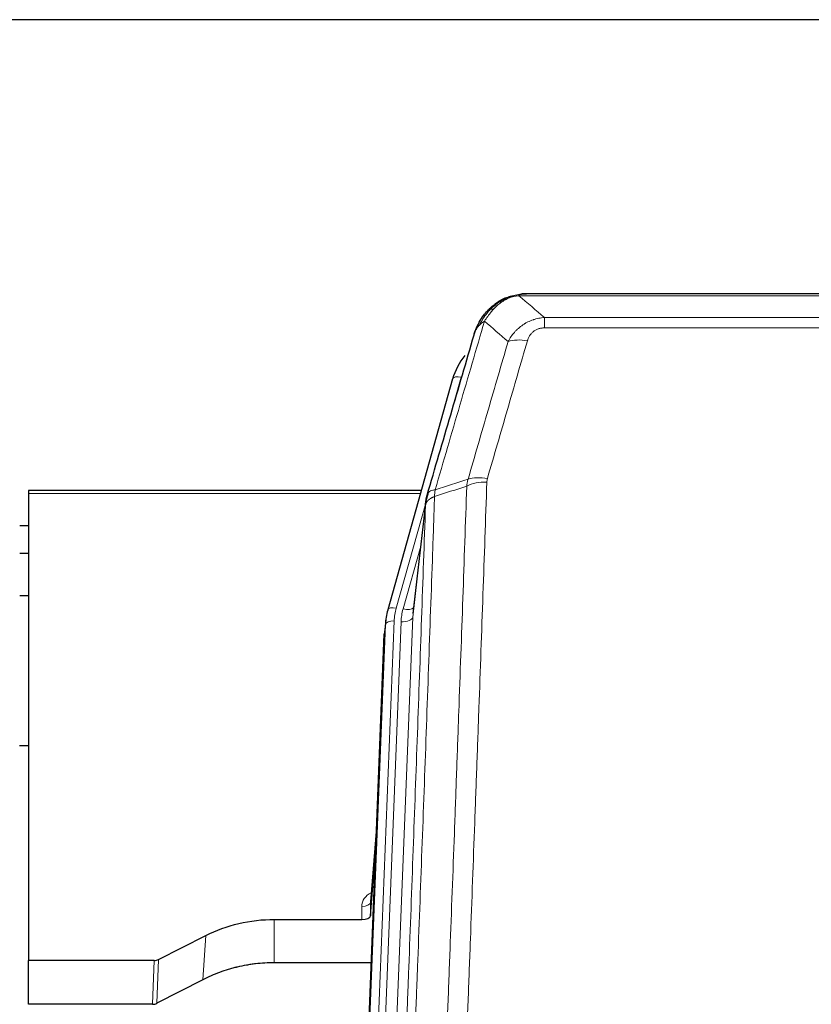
# Model space of a CAD drawing. Header units: inches. Extents: x 0 to 23760, y -13 to 16800.
# Tile 59 of 217: x 6700 to 6971, y 8468 to 8804. Entities that reach past the tile are written whole.
import ezdxf

# ---------------------------------------------------------------- set-up
doc = ezdxf.new("R2010")
doc.units = ezdxf.units.IN
doc.layers.add('254', color=7, linetype='Continuous', true_color=0xffffff)

msp = doc.modelspace()

# ---------------------------------------------------------------- linework, layer by layer
at = {"layer": '254', "color": 2, "linetype": 'Continuous', "lineweight": 25}
for p, q in [((7805.524, 8804.402), (6198.524, 8804.402)), ((6866.022, 8709.299), (6865.922, 8709.271)), ((7091.085, 8710.776), (6872.964, 8710.776)), ((6847.971, 8681.684), (6825.797, 8602.798)), ((6837.244, 8643.513), (6703.024, 8643.513)), ((6703.024, 8643.513), (6703.024, 8642.483)), ((6703.024, 8642.483), (6703.024, 8483.003)), ((6838.833, 8639.997), (6834.417, 8601.477)), ((6703.047, 8631.439), (6700.034, 8631.439)), ((6703.047, 8622.022), (6700.034, 8622.022)), ((6703.039, 8607.523), (6700.029, 8607.523)), ((6825.797, 8602.798), (6825.778, 8602.701)), ((6825.116, 8599.335), (6824.742, 8596.076)), ((6811.502, 8261.29), (6824.62, 8594.492)), ((6703.019, 8556.279), (6700.003, 8556.279)), ((6822.129, 8531.22), (6819.922, 8503.021)), ((6819.926, 8498.265), (6821.749, 8521.546)), ((6819.915, 8502.841), (6819.926, 8498.265)), ((6787.024, 8497.014), (6816.927, 8497.014)), ((6747.481, 8483.354), (6763.645, 8491.528)), ((6703.024, 8468.012), (6703.024, 8483.003)), ((6745.982, 8483.003), (6703.024, 8483.003)), ((6820.199, 8482.204), (6787.024, 8482.204)), ((6762.589, 8476.397), (6746.91, 8468.368)), ((6745.411, 8468.012), (6703.024, 8468.012))]:
    msp.add_line(p, q, dxfattribs=at)
at = {"layer": '254', "color": 110, "linetype": 'Continuous', "lineweight": 13}
for p, q in [((6865.922, 8709.271), (6865.854, 8709.114)), ((7093.427, 8710.113), (6870.622, 8710.113)), ((6879.353, 8702.645), (7084.696, 8702.645)), ((6879.353, 8702.645), (6879.353, 8699.112)), ((7084.696, 8699.112), (6879.353, 8699.112)), ((6850.859, 8682.257), (6846.134, 8665.446)), ((6836.957, 8642.483), (6703.024, 8642.483)), ((6838.758, 8639.205), (6828.685, 8603.371)), ((6838.704, 8638.485), (6834.327, 8600.304)), ((6837.058, 8624.516), (6831.032, 8603.079)), ((6827.988, 8598.97), (6814.877, 8265.948)), ((6817.269, 8266.784), (6830.335, 8598.677)), ((6834.327, 8600.304), (6821.261, 8268.41)), ((6811.883, 8264.728), (6824.994, 8597.75)), ((6824.994, 8597.75), (6824.62, 8594.492)), ((6822.122, 8531.029), (6819.915, 8502.841)), ((6816.927, 8497.014), (6816.917, 8501.43)), ((6787.024, 8497.014), (6787.024, 8482.204)), ((6763.645, 8491.528), (6762.589, 8476.397)), ((6745.411, 8468.012), (6745.982, 8483.003)), ((6747.481, 8483.354), (6746.91, 8468.368))]:
    msp.add_line(p, q, dxfattribs=at)
for centre, major_axis, ratio, start_param, end_param in [((6873.506, 8688.89), (-9.598, 2.808), 0.562843, 4.8755761, 5.6185342), ((6850.859, 8680.872), (-2.888, 0.812), 0.4480327, 4.837666, 6.2831701), ((6859.658, 8640.835), (9.994, -0.345), 0.559112, 1.5901207, 2.34753), ((6859.845, 8642.007), (9.604, -2.788), 0.5442898, 1.7274916, 2.473129), ((6828.685, 8601.986), (-2.888, 0.812), 0.4480327, 4.837666, 6.2831701), ((6852.006, 8598.22), (24.033, -0.038), 0.8858289, 2.8989744, 3.1081259), ((6854.353, 8597.927), (24.033, -0.038), 0.8858289, 2.8989744, 3.1081259), ((6831.032, 8604.926), (-3.851, 1.082), 0.4480327, 1.6960734, 2.8915811), ((6827.988, 8597.585), (-2.998, 0.118), 0.4614673, 4.7305545, 6.248991), ((6830.335, 8600.524), (-3.997, 0.157), 0.4614673, 1.5889619, 3.1073983), ((6822.92, 8501.43), (6.003, -0.046), 0.8757409, 2.0547277, 3.1504318), ((6816.917, 8502.885), (3, 0.007), 0.4848086, 4.7112485, 6.2484184)]:
    msp.add_ellipse(centre, major_axis=major_axis, ratio=ratio, start_param=start_param, end_param=end_param, dxfattribs=at)
at = {"layer": '254', "color": 2, "linetype": 'Continuous', "lineweight": 25}
for centre, major_axis, ratio, start_param, end_param in [((6874.166, 8675.671), (27.014, -0.465), 0.8900028, 2.5369186, 2.912319), ((6852.006, 8596.835), (27.027, -0.37), 0.8864308, 2.9096812, 3.1188327), ((6816.928, 8498.308), (-3, 0), 0.4313147, 1.5706417, 3.1078116), ((6745.979, 8485.631), (3, -0.011), 0.8761328, 4.7166989, 5.239903), ((6745.41, 8470.675), (3, -0.007), 0.8874311, 4.7150805, 5.2382846)]:
    msp.add_ellipse(centre, major_axis=major_axis, ratio=ratio, start_param=start_param, end_param=end_param, dxfattribs=at)
for points, degree in [([(6865.924, 8709.273), (6864.057, 8708.438), (6862.411, 8707.217)], 2), ([(6871.429, 8710.696), (6872.011, 8710.751), (6872.59, 8710.777), (6873.164, 8710.773)], 3), ([(6839.577, 8642.746), (6838.827, 8639.916)], 1)]:
    msp.add_open_spline(points, degree=degree, dxfattribs=at)
for points, knots in [([(6865.854, 8709.114), (6866.311, 8709.337), (6866.775, 8709.537), (6868.646, 8710.238), (6870.082, 8710.544), (6871.492, 8710.633)], [0, 0, 0, 0, 0.25, 0.25, 1, 1, 1, 1]), ([(6866.022, 8709.299), (6866.6, 8709.55), (6867.188, 8709.769), (6867.869, 8709.983), (6867.956, 8710.01), (6868.044, 8710.036)], [0, 0, 0, 0, 0.8717446, 0.8717446, 1, 1, 1, 1]), ([(6873.164, 8710.773), (6873.149, 8710.773), (6873.121, 8710.774), (6873.08, 8710.775), (6873.039, 8710.775), (6873, 8710.775), (6872.961, 8710.776), (6872.924, 8710.775), (6872.888, 8710.775), (6872.852, 8710.775), (6872.818, 8710.774), (6872.785, 8710.774), (6872.753, 8710.773), (6872.722, 8710.772), (6872.692, 8710.771), (6872.663, 8710.77), (6872.635, 8710.769), (6872.608, 8710.768), (6872.582, 8710.767), (6872.558, 8710.766), (6872.534, 8710.765), (6872.511, 8710.764), (6872.49, 8710.762), (6872.469, 8710.761), (6872.45, 8710.76), (6872.431, 8710.759), (6872.414, 8710.758), (6872.398, 8710.757), (6872.383, 8710.756), (6872.368, 8710.755), (6872.355, 8710.754), (6872.343, 8710.753), (6872.332, 8710.752), (6872.322, 8710.751), (6872.313, 8710.751), (6872.306, 8710.75), (6872.299, 8710.75), (6872.293, 8710.749), (6872.288, 8710.749), (6872.276, 8710.748), (6872.255, 8710.746), (6872.226, 8710.743), (6872.198, 8710.741), (6872.169, 8710.738), (6872.141, 8710.735), (6872.114, 8710.732), (6872.086, 8710.73), (6872.059, 8710.727), (6872.033, 8710.723), (6872.006, 8710.72), (6871.98, 8710.717), (6871.955, 8710.714), (6871.929, 8710.71), (6871.904, 8710.707), (6871.88, 8710.704), (6871.855, 8710.7), (6871.831, 8710.696), (6871.808, 8710.693), (6871.784, 8710.689), (6871.761, 8710.685), (6871.739, 8710.682), (6871.716, 8710.678), (6871.694, 8710.674), (6871.673, 8710.67), (6871.651, 8710.666), (6871.63, 8710.662), (6871.61, 8710.658), (6871.589, 8710.654), (6871.569, 8710.65), (6871.55, 8710.646), (6871.53, 8710.642), (6871.511, 8710.637), (6871.499, 8710.635), (6871.492, 8710.633)], [0, 0, 0, 0, 0.0247661, 0.0489206, 0.0724636, 0.0953949, 0.1177147, 0.1394229, 0.1605195, 0.1810045, 0.2008779, 0.2201398, 0.23879, 0.2568287, 0.2742558, 0.2910713, 0.3072753, 0.3228676, 0.3378484, 0.3522176, 0.3659752, 0.3791212, 0.3916556, 0.4035785, 0.4148897, 0.4255894, 0.4356775, 0.445154, 0.454019, 0.4622723, 0.4699141, 0.4769443, 0.4833629, 0.48917, 0.4943654, 0.4989493, 0.5029216, 0.5062824, 0.5090316, 0.5111692, 0.5284651, 0.5456049, 0.5625886, 0.5794163, 0.5960881, 0.612604, 0.6289642, 0.6451687, 0.6612176, 0.6771111, 0.6928491, 0.7084319, 0.7238594, 0.7391318, 0.7542492, 0.7692118, 0.7840195, 0.7986726, 0.8131712, 0.8275153, 0.8417051, 0.8557408, 0.8696224, 0.8833501, 0.8969241, 0.9103445, 0.9236114, 0.936725, 0.9496856, 0.9624932, 0.975148, 0.9876502, 1, 1, 1, 1]), ([(6859.824, 8704.903), (6860.042, 8705.138), (6860.265, 8705.367), (6861.139, 8706.217), (6861.83, 8706.798), (6862.557, 8707.324)], [0, 0, 0, 0, 0.2626999, 0.2626999, 1, 1, 1, 1]), ([(6860.81, 8705.388), (6860.996, 8705.583), (6861.185, 8705.773), (6861.957, 8706.516), (6862.567, 8707.033), (6863.837, 8707.971), (6864.496, 8708.392), (6865.398, 8708.885), (6865.625, 8709.002), (6865.854, 8709.114)], [0, 0, 0, 0, 0.125, 0.125, 0.5, 0.5, 0.875, 0.875, 1, 1, 1, 1]), ([(6855.942, 8698.479), (6856.554, 8700.219), (6857.45, 8701.908), (6858.979, 8703.943), (6859.389, 8704.434), (6859.824, 8704.903)], [0, 0, 0, 0, 0.75, 0.75, 1, 1, 1, 1]), ([(6859.445, 8704.433), (6859.501, 8704.536), (6859.57, 8704.639), (6859.706, 8704.794), (6859.763, 8704.85), (6859.824, 8704.903)], [0, 0, 0, 0, 0.6295096, 0.6295096, 1, 1, 1, 1]), ([(6855.303, 8696.705), (6855.308, 8696.727), (6855.32, 8696.771), (6855.338, 8696.837), (6855.357, 8696.902), (6855.375, 8696.968), (6855.394, 8697.033), (6855.412, 8697.098), (6855.431, 8697.162), (6855.45, 8697.226), (6855.47, 8697.29), (6855.489, 8697.354), (6855.509, 8697.417), (6855.529, 8697.48), (6855.548, 8697.543), (6855.569, 8697.605), (6855.589, 8697.667), (6855.609, 8697.729), (6855.63, 8697.791), (6855.65, 8697.852), (6855.671, 8697.913), (6855.692, 8697.974), (6855.713, 8698.034), (6855.734, 8698.095), (6855.756, 8698.154), (6855.777, 8698.214), (6855.799, 8698.273), (6855.821, 8698.332), (6855.842, 8698.391), (6855.864, 8698.45), (6855.887, 8698.508), (6855.909, 8698.566), (6855.931, 8698.623), (6855.954, 8698.68), (6855.976, 8698.737), (6855.999, 8698.794), (6856.021, 8698.851), (6856.044, 8698.907), (6856.067, 8698.963), (6856.09, 8699.018), (6856.113, 8699.074), (6856.137, 8699.129), (6856.16, 8699.183), (6856.183, 8699.238), (6856.207, 8699.292), (6856.23, 8699.346), (6856.254, 8699.4), (6856.278, 8699.453), (6856.301, 8699.506), (6856.325, 8699.559), (6856.349, 8699.611), (6856.373, 8699.663), (6856.397, 8699.715), (6856.421, 8699.767), (6856.446, 8699.818), (6856.47, 8699.869), (6856.494, 8699.92), (6856.518, 8699.971), (6856.543, 8700.021), (6856.567, 8700.071), (6856.592, 8700.121), (6856.616, 8700.17), (6856.641, 8700.219), (6856.666, 8700.268), (6856.69, 8700.317), (6856.715, 8700.365), (6856.734, 8700.401), (6856.744, 8700.421), (6856.746, 8700.425)], [0, 0, 0, 0, 0.0171812, 0.0343046, 0.0513704, 0.0683783, 0.0853286, 0.1022212, 0.119056, 0.1358331, 0.1525524, 0.1692141, 0.185818, 0.2023642, 0.2188526, 0.2352834, 0.2516564, 0.2679717, 0.2842292, 0.3004291, 0.3165712, 0.3326555, 0.3486822, 0.3646511, 0.3805623, 0.3964158, 0.4122116, 0.4279496, 0.4436299, 0.4592525, 0.4748173, 0.4903244, 0.5057738, 0.5211655, 0.5364994, 0.5517757, 0.5669942, 0.5821549, 0.597258, 0.6123033, 0.6272909, 0.6422208, 0.6570929, 0.6719073, 0.686664, 0.701363, 0.7160042, 0.7305878, 0.7451136, 0.7595816, 0.773992, 0.7883446, 0.8026395, 0.8168767, 0.8310561, 0.8451778, 0.8592418, 0.8732481, 0.8871967, 0.9010875, 0.9149206, 0.928696, 0.9424136, 0.9560736, 0.9696758, 0.9832203, 0.996707, 1, 1, 1, 1]), ([(6839.26, 8641.935), (6841.946, 8651.146), (6844.625, 8660.316), (6848.636, 8674.009), (6849.972, 8678.563), (6852.639, 8687.65), (6853.972, 8692.182), (6855.303, 8696.705)], [0, 0, 0, 0, 0.5, 0.5, 0.75, 0.75, 1, 1, 1, 1]), ([(6855.303, 8696.705), (6855.387, 8697.166), (6855.529, 8697.616), (6855.792, 8698.195), (6855.864, 8698.338), (6855.942, 8698.479)], [0, 0, 0, 0, 0.75, 0.75, 1, 1, 1, 1]), ([(6838.704, 8638.485), (6838.704, 8638.496), (6838.706, 8638.535), (6838.709, 8638.621), (6838.716, 8638.761), (6838.727, 8638.954), (6838.746, 8639.2), (6838.775, 8639.499), (6838.817, 8639.85), (6838.861, 8640.151), (6838.899, 8640.381), (6838.924, 8640.525), (6838.951, 8640.664), (6838.977, 8640.799), (6839.005, 8640.93), (6839.033, 8641.057), (6839.061, 8641.181), (6839.089, 8641.3), (6839.118, 8641.415), (6839.146, 8641.527), (6839.175, 8641.635), (6839.203, 8641.738), (6839.231, 8641.838), (6839.251, 8641.903), (6839.26, 8641.935)], [0, 0, 0, 0, 0.0092499, 0.0337179, 0.073404, 0.128308, 0.1984299, 0.2837694, 0.3843264, 0.5001005, 0.5424888, 0.5838484, 0.6241794, 0.6634821, 0.7017567, 0.7390032, 0.7752221, 0.8104134, 0.8445775, 0.8777146, 0.909825, 0.9409091, 0.9709673, 1, 1, 1, 1]), ([(6763.645, 8491.528), (6767.178, 8493.315), (6770.98, 8494.694), (6778.863, 8496.544), (6782.944, 8497.014), (6787.024, 8497.014)], [0, 0, 0, 0, 0.5, 0.5, 1, 1, 1, 1]), ([(6787.024, 8482.204), (6785.955, 8482.204), (6783.82, 8482.142), (6781.694, 8481.956), (6780.368, 8481.801), (6780.103, 8481.768), (6779.575, 8481.698), (6778.783, 8481.588), (6777.995, 8481.46), (6776.425, 8481.183), (6775.385, 8480.968), (6774.223, 8480.691), (6774.093, 8480.66), (6773.836, 8480.596), (6773.45, 8480.5), (6772.554, 8480.265), (6771.794, 8480.048), (6770.284, 8479.592), (6768.297, 8478.928), (6766.363, 8478.15), (6764.456, 8477.317), (6763.515, 8476.871), (6762.589, 8476.397)], [0, 0, 0, 0, 0.125, 0.25, 0.25, 0.28125, 0.28125, 0.3125, 0.375, 0.375, 0.5, 0.5, 0.515625, 0.515625, 0.53125, 0.5625, 0.625, 0.625, 0.75, 0.875, 0.875, 1, 1, 1, 1])]:
    msp.add_open_spline(points, degree=3, knots=knots, dxfattribs=at)
at = {"layer": '254', "color": 110, "linetype": 'Continuous', "lineweight": 13}
for points, knots in [([(6866.004, 8708.72), (6866.364, 8708.914), (6866.731, 8709.09), (6868.225, 8709.717), (6869.401, 8710.011), (6870.622, 8710.113)], [0, 0, 0, 0, 0.25, 0.25, 1, 1, 1, 1]), ([(6871.492, 8710.633), (6871.484, 8710.631), (6871.468, 8710.628), (6871.445, 8710.622), (6871.422, 8710.616), (6871.399, 8710.611), (6871.376, 8710.605), (6871.354, 8710.599), (6871.332, 8710.593), (6871.31, 8710.587), (6871.289, 8710.58), (6871.268, 8710.574), (6871.247, 8710.568), (6871.227, 8710.561), (6871.207, 8710.555), (6871.187, 8710.548), (6871.168, 8710.541), (6871.149, 8710.535), (6871.13, 8710.528), (6871.112, 8710.521), (6871.094, 8710.514), (6871.076, 8710.507), (6871.059, 8710.5), (6871.042, 8710.492), (6871.025, 8710.485), (6871.009, 8710.478), (6870.993, 8710.47), (6870.977, 8710.463), (6870.962, 8710.455), (6870.947, 8710.447), (6870.932, 8710.44), (6870.918, 8710.432), (6870.904, 8710.424), (6870.89, 8710.416), (6870.877, 8710.408), (6870.864, 8710.4), (6870.851, 8710.392), (6870.839, 8710.384), (6870.827, 8710.376), (6870.815, 8710.367), (6870.803, 8710.359), (6870.792, 8710.35), (6870.782, 8710.342), (6870.771, 8710.333), (6870.761, 8710.325), (6870.752, 8710.316), (6870.742, 8710.307), (6870.733, 8710.299), (6870.724, 8710.29), (6870.716, 8710.281), (6870.708, 8710.272), (6870.7, 8710.263), (6870.693, 8710.254), (6870.686, 8710.245), (6870.679, 8710.236), (6870.673, 8710.227), (6870.667, 8710.217), (6870.661, 8710.208), (6870.655, 8710.199), (6870.65, 8710.189), (6870.646, 8710.18), (6870.641, 8710.171), (6870.637, 8710.161), (6870.633, 8710.151), (6870.63, 8710.142), (6870.627, 8710.132), (6870.624, 8710.123), (6870.622, 8710.116), (6870.622, 8710.113)], [0, 0, 0, 0, 0.0185022, 0.0368847, 0.0551481, 0.073293, 0.0913199, 0.1092294, 0.1270222, 0.1446988, 0.1622598, 0.1797059, 0.1970378, 0.2142561, 0.2313614, 0.2483544, 0.265236, 0.2820066, 0.2986672, 0.3152184, 0.331661, 0.3479958, 0.3642235, 0.380345, 0.3963611, 0.4122725, 0.4280803, 0.4437851, 0.459388, 0.4748898, 0.4902915, 0.5055939, 0.5207981, 0.535905, 0.5509156, 0.565831, 0.5806521, 0.5953801, 0.6100159, 0.6245607, 0.6390157, 0.6533819, 0.6676604, 0.6818526, 0.6959596, 0.7099825, 0.7239227, 0.7377815, 0.75156, 0.7652597, 0.7788818, 0.7924277, 0.8058989, 0.8192966, 0.8326224, 0.8458776, 0.8590638, 0.8721825, 0.8852351, 0.8982233, 0.9111485, 0.9240124, 0.9368166, 0.9495628, 0.9622525, 0.9748874, 0.9874694, 1, 1, 1, 1]), ([(6862.034, 8705.601), (6862.184, 8705.759), (6862.335, 8705.914), (6862.95, 8706.523), (6863.429, 8706.951), (6864.423, 8707.738), (6864.938, 8708.096), (6865.645, 8708.521), (6865.824, 8708.623), (6866.004, 8708.72)], [0, 0, 0, 0, 0.125, 0.125, 0.5, 0.5, 0.875, 0.875, 1, 1, 1, 1]), ([(6865.854, 8709.114), (6865.852, 8709.084), (6865.854, 8709.052), (6865.867, 8708.966), (6865.883, 8708.911), (6865.931, 8708.807), (6865.963, 8708.758), (6866.004, 8708.72)], [0, 0, 0, 0, 0.25, 0.25, 0.625, 0.625, 1, 1, 1, 1]), ([(6857.152, 8700.063), (6857.851, 8701.516), (6858.721, 8702.91), (6860.082, 8704.593), (6860.439, 8704.999), (6860.81, 8705.388)], [0, 0, 0, 0, 0.75, 0.75, 1, 1, 1, 1]), ([(6858.859, 8701.394), (6859.552, 8702.509), (6860.318, 8703.607), (6861.445, 8704.956), (6861.736, 8705.284), (6862.034, 8705.601)], [0, 0, 0, 0, 0.75, 0.75, 1, 1, 1, 1]), ([(6859.824, 8704.903), (6859.855, 8704.93), (6859.887, 8704.956), (6860.022, 8705.058), (6860.135, 8705.127), (6860.384, 8705.249), (6860.521, 8705.302), (6860.712, 8705.361), (6860.761, 8705.375), (6860.81, 8705.388)], [0, 0, 0, 0, 0.125, 0.125, 0.5, 0.5, 0.875, 0.875, 1, 1, 1, 1]), ([(6860.81, 8705.388), (6860.909, 8705.415), (6861.01, 8705.438), (6861.267, 8705.488), (6861.424, 8705.512), (6861.735, 8705.556), (6861.888, 8705.577), (6862.034, 8705.601)], [0, 0, 0, 0, 0.25, 0.25, 0.625, 0.625, 1, 1, 1, 1]), ([(6866.926, 8694.432), (6867.224, 8694.999), (6867.55, 8695.546), (6868.263, 8696.598), (6868.65, 8697.102), (6869.278, 8697.825), (6869.55, 8698.118), (6869.835, 8698.403), (6869.95, 8698.516), (6870.008, 8698.572), (6870.184, 8698.739), (6870.303, 8698.848), (6870.905, 8699.384), (6871.414, 8699.781), (6872.086, 8700.235), (6872.222, 8700.324), (6872.43, 8700.454), (6872.499, 8700.497), (6872.639, 8700.581), (6872.709, 8700.623), (6873.061, 8700.828), (6873.348, 8700.982), (6874.224, 8701.415), (6874.829, 8701.665), (6875.532, 8701.902), (6875.611, 8701.928), (6875.769, 8701.978), (6875.848, 8702.003), (6876.086, 8702.074), (6876.245, 8702.119), (6876.725, 8702.246), (6877.047, 8702.32), (6878.023, 8702.512), (6878.683, 8702.598), (6879.353, 8702.645)], [0, 0, 0, 0, 0.125, 0.125, 0.25, 0.25, 0.3125, 0.328125, 0.328125, 0.34375, 0.34375, 0.375, 0.375, 0.5, 0.5, 0.53125, 0.53125, 0.546875, 0.546875, 0.5625, 0.5625, 0.625, 0.625, 0.75, 0.75, 0.765625, 0.765625, 0.78125, 0.78125, 0.8125, 0.8125, 0.875, 0.875, 1, 1, 1, 1]), ([(6858.859, 8701.394), (6857.461, 8696.639), (6856.062, 8691.873), (6853.259, 8682.317), (6851.857, 8677.528), (6847.643, 8663.125), (6844.827, 8653.477), (6842.005, 8643.784)], [0, 0, 0, 0, 0.25, 0.25, 0.5, 0.5, 1, 1, 1, 1]), ([(6855.942, 8698.479), (6855.98, 8698.55), (6856.021, 8698.62), (6856.189, 8698.897), (6856.328, 8699.101), (6856.631, 8699.498), (6856.795, 8699.691), (6857.03, 8699.94), (6857.091, 8700.002), (6857.152, 8700.063)], [0, 0, 0, 0, 0.125, 0.125, 0.5, 0.5, 0.875, 0.875, 1, 1, 1, 1]), ([(6857.152, 8700.063), (6857.275, 8700.185), (6857.403, 8700.305), (6857.735, 8700.597), (6857.946, 8700.766), (6858.388, 8701.09), (6858.619, 8701.245), (6858.859, 8701.394)], [0, 0, 0, 0, 0.25, 0.25, 0.625, 0.625, 1, 1, 1, 1]), ([(6873.506, 8694.676), (6873.527, 8694.748), (6873.549, 8694.82), (6873.595, 8694.964), (6873.62, 8695.035), (6873.695, 8695.249), (6873.749, 8695.389), (6873.867, 8695.667), (6873.931, 8695.805), (6874.067, 8696.076), (6874.141, 8696.21), (6874.298, 8696.475), (6874.382, 8696.605), (6874.517, 8696.797), (6874.564, 8696.861), (6874.66, 8696.987), (6874.71, 8697.049), (6874.864, 8697.233), (6874.972, 8697.352), (6875.2, 8697.581), (6875.32, 8697.692), (6875.509, 8697.85), (6875.606, 8697.928), (6875.707, 8698.003), (6875.775, 8698.052), (6875.81, 8698.077), (6875.984, 8698.197), (6876.129, 8698.287), (6876.576, 8698.535), (6876.893, 8698.674), (6877.313, 8698.814), (6877.398, 8698.84), (6877.571, 8698.889), (6877.658, 8698.912), (6877.919, 8698.973), (6878.095, 8699.007), (6878.45, 8699.06), (6878.629, 8699.08), (6878.989, 8699.105), (6879.171, 8699.112), (6879.353, 8699.112)], [0, 0, 0, 0, 0.03125, 0.03125, 0.0625, 0.0625, 0.125, 0.125, 0.1875, 0.1875, 0.25, 0.25, 0.3125, 0.3125, 0.34375, 0.34375, 0.375, 0.375, 0.4375, 0.4375, 0.5, 0.5, 0.53125, 0.546875, 0.546875, 0.5625, 0.5625, 0.625, 0.625, 0.75, 0.75, 0.78125, 0.78125, 0.8125, 0.8125, 0.875, 0.875, 0.9375, 0.9375, 1, 1, 1, 1]), ([(6853.249, 8647.434), (6855.537, 8655.327), (6857.821, 8663.191), (6861.24, 8674.94), (6862.379, 8678.849), (6864.654, 8686.652), (6865.791, 8690.546), (6866.926, 8694.432)], [0, 0, 0, 0, 0.5, 0.5, 0.75, 0.75, 1, 1, 1, 1]), ([(6873.506, 8694.676), (6872.372, 8690.784), (6871.237, 8686.884), (6868.964, 8679.069), (6867.827, 8675.154), (6864.412, 8663.386), (6862.13, 8655.511), (6859.845, 8647.605)], [0, 0, 0, 0, 0.25, 0.25, 0.5, 0.5, 1, 1, 1, 1]), ([(6859.658, 8646.428), (6859.22, 8633.714), (6858.33, 8608.137), (6857.409, 8582.257), (6856.707, 8562.734), (6856.471, 8556.207), (6855.995, 8543.117), (6855.755, 8536.552), (6855.03, 8516.803), (6854.539, 8503.566), (6853.915, 8486.931), (6853.79, 8483.6), (6853.539, 8476.929), (6853.16, 8466.911), (6852.778, 8456.856), (6852.007, 8436.698), (6850.965, 8409.69), (6849.357, 8368.786), (6848.256, 8341.255), (6847.699, 8327.425)], [0, 0, 0, 0, 0.125, 0.25, 0.25, 0.3125, 0.3125, 0.375, 0.375, 0.5, 0.5, 0.53125, 0.53125, 0.5625, 0.625, 0.625, 0.75, 0.875, 1, 1, 1, 1]), ([(6859.658, 8646.428), (6859.664, 8646.627), (6859.683, 8646.824), (6859.746, 8647.217), (6859.789, 8647.412), (6859.845, 8647.605)], [0, 0, 0, 0, 0.5, 0.5, 1, 1, 1, 1]), ([(6842.005, 8643.784), (6841.596, 8643.75), (6841.224, 8643.68), (6840.565, 8643.476), (6840.28, 8643.342), (6839.808, 8643.02), (6839.623, 8642.832), (6839.359, 8642.413), (6839.281, 8642.182), (6839.26, 8641.935)], [0, 0, 0, 0, 0.25, 0.25, 0.5, 0.5, 0.75, 0.75, 1, 1, 1, 1]), ([(6840.816, 8326.464), (6841.374, 8340.277), (6842.476, 8367.772), (6844.086, 8408.624), (6845.129, 8435.598), (6845.901, 8455.731), (6846.284, 8465.773), (6846.663, 8475.778), (6846.915, 8482.44), (6847.04, 8485.767), (6847.664, 8502.381), (6848.156, 8515.602), (6848.882, 8535.326), (6849.123, 8541.882), (6849.599, 8554.956), (6849.835, 8561.474), (6850.538, 8580.972), (6851.46, 8606.819), (6852.352, 8632.365), (6852.79, 8645.062)], [0, 0, 0, 0, 0.125, 0.25, 0.375, 0.375, 0.4375, 0.46875, 0.46875, 0.5, 0.5, 0.625, 0.625, 0.6875, 0.6875, 0.75, 0.75, 0.875, 1, 1, 1, 1]), ([(6841.793, 8641.493), (6841.814, 8641.895), (6841.83, 8642.281), (6841.888, 8643.04), (6841.93, 8643.412), (6842.005, 8643.784)], [0, 0, 0, 0, 0.5, 0.5, 1, 1, 1, 1]), ([(6841.793, 8641.493), (6841.737, 8639.881), (6841.681, 8638.268), (6841.569, 8635.039), (6841.401, 8630.192), (6841.005, 8618.856), (6840.662, 8609.097), (6839.969, 8589.521), (6839.028, 8563.265), (6837.57, 8523.42), (6836.566, 8496.549), (6835.992, 8481.347), (6835.928, 8479.657), (6835.8, 8476.275), (6835.607, 8471.197), (6835.156, 8459.327), (6834.764, 8449.112), (6834.436, 8440.578), (6834.37, 8438.87), (6834.238, 8435.452), (6834.04, 8430.322), (6833.575, 8418.329), (6833.172, 8408.013), (6832.36, 8387.331), (6831.263, 8359.623), (6830.135, 8331.65), (6829.564, 8317.597)], [0, 0, 0, 0, 0.015625, 0.015625, 0.03125, 0.0625, 0.125, 0.125, 0.25, 0.375, 0.5, 0.5, 0.515625, 0.515625, 0.53125, 0.5625, 0.625, 0.625, 0.640625, 0.640625, 0.65625, 0.6875, 0.75, 0.75, 0.875, 1, 1, 1, 1]), ([(6841.793, 8641.493), (6841.78, 8641.488), (6841.755, 8641.479), (6841.717, 8641.465), (6841.679, 8641.45), (6841.641, 8641.435), (6841.603, 8641.42), (6841.564, 8641.404), (6841.526, 8641.389), (6841.487, 8641.373), (6841.448, 8641.356), (6841.409, 8641.34), (6841.371, 8641.323), (6841.332, 8641.306), (6841.293, 8641.289), (6841.254, 8641.271), (6841.214, 8641.253), (6841.175, 8641.235), (6841.136, 8641.216), (6841.097, 8641.198), (6841.058, 8641.178), (6841.018, 8641.159), (6840.979, 8641.139), (6840.94, 8641.119), (6840.901, 8641.099), (6840.862, 8641.078), (6840.822, 8641.057), (6840.783, 8641.036), (6840.744, 8641.015), (6840.705, 8640.993), (6840.666, 8640.971), (6840.627, 8640.948), (6840.589, 8640.925), (6840.55, 8640.902), (6840.511, 8640.879), (6840.473, 8640.855), (6840.435, 8640.831), (6840.396, 8640.806), (6840.358, 8640.781), (6840.32, 8640.756), (6840.282, 8640.731), (6840.245, 8640.705), (6840.207, 8640.679), (6840.17, 8640.652), (6840.133, 8640.626), (6840.096, 8640.599), (6840.059, 8640.571), (6840.023, 8640.543), (6839.987, 8640.515), (6839.951, 8640.486), (6839.915, 8640.458), (6839.879, 8640.428), (6839.844, 8640.399), (6839.809, 8640.369), (6839.775, 8640.339), (6839.741, 8640.308), (6839.707, 8640.277), (6839.673, 8640.246), (6839.64, 8640.214), (6839.605, 8640.18), (6839.568, 8640.143), (6839.529, 8640.104), (6839.492, 8640.064), (6839.455, 8640.024), (6839.419, 8639.984), (6839.384, 8639.944), (6839.35, 8639.904), (6839.316, 8639.863), (6839.284, 8639.822), (6839.252, 8639.781), (6839.221, 8639.74), (6839.191, 8639.699), (6839.162, 8639.657), (6839.134, 8639.616), (6839.106, 8639.574), (6839.08, 8639.532), (6839.054, 8639.49), (6839.029, 8639.447), (6839.005, 8639.405), (6838.982, 8639.362), (6838.959, 8639.319), (6838.938, 8639.276), (6838.918, 8639.233), (6838.898, 8639.19), (6838.879, 8639.147), (6838.861, 8639.103), (6838.844, 8639.06), (6838.828, 8639.016), (6838.813, 8638.972), (6838.798, 8638.928), (6838.785, 8638.884), (6838.772, 8638.84), (6838.761, 8638.796), (6838.75, 8638.752), (6838.74, 8638.707), (6838.731, 8638.663), (6838.723, 8638.619), (6838.715, 8638.574), (6838.709, 8638.529), (6838.705, 8638.5), (6838.704, 8638.485)], [0, 0, 0, 0, 0.0069372, 0.0139334, 0.0209887, 0.028103, 0.0352764, 0.0425088, 0.0498003, 0.0571509, 0.0645605, 0.0720292, 0.0795569, 0.0871437, 0.0947896, 0.1024945, 0.1102584, 0.1180815, 0.1259636, 0.1339048, 0.141905, 0.1499643, 0.1580827, 0.1662601, 0.1744966, 0.1827922, 0.1911468, 0.1995605, 0.2080333, 0.2165651, 0.225156, 0.233806, 0.2425151, 0.2512832, 0.2601104, 0.2689967, 0.277942, 0.2869465, 0.29601, 0.3051325, 0.3143142, 0.3235549, 0.3328547, 0.3422136, 0.3516315, 0.3611085, 0.3706446, 0.3802398, 0.3898941, 0.3996074, 0.4093798, 0.4192113, 0.4291019, 0.4390515, 0.4490602, 0.459128, 0.4692549, 0.4794409, 0.4896859, 0.4999901, 0.5124905, 0.524991, 0.5374914, 0.5499918, 0.5624922, 0.5749926, 0.587493, 0.5999934, 0.6124937, 0.6249941, 0.6374944, 0.6499948, 0.6624951, 0.6749954, 0.6874957, 0.699996, 0.7124963, 0.7249966, 0.7374968, 0.7499971, 0.7624973, 0.7749976, 0.7874978, 0.799998, 0.8124982, 0.8249984, 0.8374986, 0.8499988, 0.8624989, 0.8749991, 0.8874992, 0.8999993, 0.9124995, 0.9249996, 0.9374997, 0.9499998, 0.9624998, 0.9749999, 0.9875, 1, 1, 1, 1]), ([(6826.509, 8315.816), (6827.078, 8329.816), (6828.203, 8357.684), (6829.297, 8385.288), (6830.106, 8405.892), (6830.508, 8416.169), (6830.972, 8428.116), (6831.17, 8433.226), (6831.301, 8436.631), (6831.367, 8438.333), (6831.695, 8446.835), (6832.085, 8457.011), (6832.535, 8468.837), (6832.727, 8473.895), (6832.855, 8477.265), (6832.918, 8478.949), (6833.491, 8494.092), (6834.492, 8520.861), (6835.947, 8560.554), (6837.353, 8599.788), (6838.259, 8625.637), (6838.704, 8638.485)], [0, 0, 0, 0, 0.125, 0.25, 0.25, 0.3125, 0.34375, 0.359375, 0.359375, 0.375, 0.375, 0.4375, 0.46875, 0.484375, 0.484375, 0.5, 0.5, 0.625, 0.75, 0.875, 1, 1, 1, 1])]:
    msp.add_open_spline(points, degree=3, knots=knots, dxfattribs=at)
for points in [[(6870.622, 8710.113), (6873.515, 8707.621), (6876.425, 8705.132), (6879.353, 8702.645)], [(6866.926, 8694.432), (6864.222, 8696.75), (6861.533, 8699.071), (6858.859, 8701.394)], [(6842.005, 8643.784), (6845.752, 8644.999), (6849.5, 8646.216), (6853.249, 8647.434)], [(6852.79, 8645.062), (6852.831, 8645.469), (6852.948, 8646.271), (6853.136, 8647.051), (6853.249, 8647.434)], [(6852.79, 8645.062), (6849.124, 8643.871), (6845.458, 8642.681), (6841.793, 8641.493)]]:
    msp.add_open_spline(points, degree=3, dxfattribs=at)

doc.saveas('drawing.dxf')
